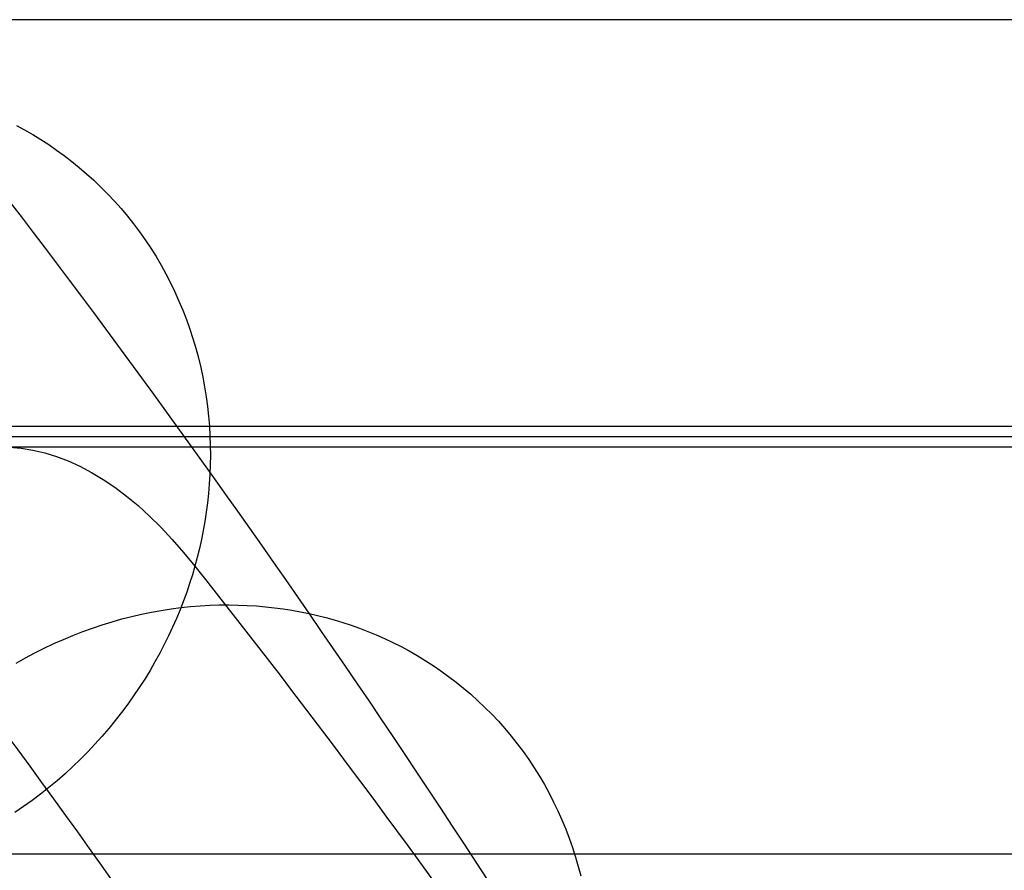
# Model space of a CAD drawing. Extents: x -37 to 483, y -973 to -253.
# Tile 152 of 197: x 69 to 100, y -283 to -256. Entities that reach past the tile are written whole.
import ezdxf

# ---------------------------------------------------------------- set-up
doc = ezdxf.new("R2010")
doc.units = 0
doc.layers.add('PREDEFINITO', color=7, linetype='CONTINUOUS')

msp = doc.modelspace()

# ---------------------------------------------------------------- linework, layer by layer
at = {"layer": 'PREDEFINITO'}
for p, q in [((405.929, -255.862, 145.138), (39.528, -255.862, 145.138)), ((68.895, -259.226, 220.636), (69.154, -259.366, 220.533)), ((69.154, -259.366, 220.533), (69.412, -259.515, 220.428)), ((69.412, -259.515, 220.428), (69.667, -259.67, 220.321)), ((69.667, -259.67, 220.321), (69.919, -259.834, 220.212)), ((69.919, -259.834, 220.212), (70.167, -260.005, 220.102)), ((70.167, -260.005, 220.102), (70.413, -260.183, 219.99)), ((70.413, -260.183, 219.99), (70.654, -260.368, 219.877)), ((70.654, -260.368, 219.877), (70.892, -260.561, 219.763)), ((70.892, -260.561, 219.763), (71.125, -260.761, 219.647)), ((71.125, -260.761, 219.647), (71.354, -260.968, 219.53)), ((71.354, -260.968, 219.53), (71.577, -261.182, 219.412)), ((71.577, -261.182, 219.412), (71.796, -261.403, 219.292)), ((71.796, -261.403, 219.292), (72.009, -261.631, 219.172)), ((72.009, -261.631, 219.172), (72.216, -261.865, 219.051)), ((72.216, -261.865, 219.051), (72.418, -262.105, 218.93)), ((72.418, -262.105, 218.93), (72.613, -262.351, 218.808)), ((72.613, -262.351, 218.808), (72.802, -262.604, 218.686)), ((72.802, -262.604, 218.686), (72.984, -262.862, 218.563)), ((72.984, -262.862, 218.563), (73.159, -263.125, 218.44)), ((73.159, -263.125, 218.44), (73.328, -263.394, 218.317)), ((73.328, -263.394, 218.317), (73.489, -263.667, 218.194)), ((73.489, -263.667, 218.194), (73.642, -263.945, 218.072)), ((73.642, -263.945, 218.072), (73.789, -264.228, 217.949)), ((73.789, -264.228, 217.949), (73.927, -264.514, 217.828)), ((73.927, -264.514, 217.828), (74.058, -264.805, 217.706)), ((74.058, -264.805, 217.706), (74.181, -265.098, 217.586)), ((74.181, -265.098, 217.586), (74.295, -265.395, 217.466)), ((74.295, -265.395, 217.466), (74.402, -265.695, 217.347)), ((74.402, -265.695, 217.347), (74.501, -265.998, 217.229)), ((74.501, -265.998, 217.229), (74.592, -266.302, 217.113)), ((74.592, -266.302, 217.113), (74.674, -266.608, 216.997)), ((74.674, -266.608, 216.997), (74.748, -266.916, 216.883)), ((74.748, -266.916, 216.883), (74.814, -267.226, 216.77)), ((74.814, -267.226, 216.77), (74.872, -267.536, 216.659)), ((74.872, -267.536, 216.659), (74.922, -267.847, 216.55)), ((74.922, -267.847, 216.55), (74.964, -268.158, 216.442)), ((74.964, -268.158, 216.442), (74.998, -268.469, 216.336)), ((74.998, -268.469, 216.336), (75.024, -268.78, 216.232)), ((389.544, -268.797, 156.514), (55.914, -268.797, 156.514)), ((75.024, -268.78, 216.232), (75.042, -269.09, 216.13)), ((405.929, -269.123, 144.834), (39.528, -269.123, 144.834)), ((75.042, -269.09, 216.13), (75.053, -269.399, 216.03)), ((405.929, -269.448, 133.153), (39.528, -269.448, 133.153)), ((68.67, -269.449, 193.949), (69.045, -269.481, 195.288)), ((69.045, -269.481, 195.288), (69.42, -269.541, 196.626)), ((69.42, -269.541, 196.626), (69.794, -269.628, 197.961)), ((75.053, -269.399, 216.03), (75.056, -269.708, 215.931)), ((69.794, -269.628, 197.961), (70.167, -269.743, 199.294)), ((70.167, -269.743, 199.294), (70.54, -269.885, 200.623)), ((70.54, -269.885, 200.623), (70.912, -270.054, 201.949)), ((75.056, -269.708, 215.931), (75.052, -270.014, 215.835)), ((70.912, -270.054, 201.949), (71.283, -270.251, 203.271)), ((75.052, -270.014, 215.835), (75.04, -270.319, 215.742)), ((71.283, -270.251, 203.271), (71.653, -270.474, 204.589)), ((71.653, -270.474, 204.589), (72.022, -270.725, 205.902)), ((75.04, -270.319, 215.742), (75.021, -270.623, 215.65)), ((72.022, -270.725, 205.902), (72.39, -271.002, 207.21)), ((75.021, -270.623, 215.65), (74.996, -270.924, 215.561)), ((72.39, -271.002, 207.21), (72.756, -271.306, 208.513)), ((74.996, -270.924, 215.561), (74.963, -271.222, 215.474)), ((72.756, -271.306, 208.513), (73.121, -271.638, 209.81)), ((74.963, -271.222, 215.474), (74.924, -271.519, 215.389)), ((73.121, -271.638, 209.81), (73.484, -271.996, 211.1)), ((74.924, -271.519, 215.389), (74.879, -271.812, 215.306)), ((73.484, -271.996, 211.1), (73.845, -272.38, 212.384)), ((74.879, -271.812, 215.306), (74.827, -272.102, 215.226)), ((73.845, -272.38, 212.384), (74.205, -272.792, 213.661)), ((74.77, -272.389, 215.149), (74.706, -272.673, 215.073)), ((74.827, -272.102, 215.226), (74.77, -272.389, 215.149)), ((74.706, -272.673, 215.073), (74.637, -272.953, 215)), ((74.205, -272.792, 213.661), (74.563, -273.23, 214.93)), ((74.637, -272.953, 215), (74.563, -273.23, 214.93)), ((74.563, -273.23, 214.93), (74.483, -273.505, 214.861)), ((74.483, -273.505, 214.861), (74.396, -273.781, 214.793)), ((74.396, -273.781, 214.793), (74.302, -274.058, 214.727)), ((74.302, -274.058, 214.727), (74.201, -274.336, 214.662)), ((73.495, -274.638, 266.055), (73.806, -274.59, 266.002)), ((73.806, -274.59, 266.002), (74.115, -274.55, 265.946)), ((74.201, -274.336, 214.662), (74.093, -274.614, 214.598)), ((74.115, -274.55, 265.946), (74.423, -274.518, 265.888)), ((74.423, -274.518, 265.888), (74.73, -274.493, 265.828)), ((74.73, -274.493, 265.828), (75.034, -274.475, 265.766)), ((75.034, -274.475, 265.766), (75.336, -274.465, 265.701)), ((75.336, -274.465, 265.701), (75.636, -274.462, 265.634)), ((75.636, -274.462, 265.634), (75.933, -274.467, 265.566)), ((75.933, -274.467, 265.566), (76.227, -274.478, 265.496)), ((76.227, -274.478, 265.496), (76.518, -274.496, 265.423)), ((76.518, -274.496, 265.423), (76.805, -274.521, 265.35)), ((76.805, -274.521, 265.35), (77.09, -274.552, 265.275)), ((77.09, -274.552, 265.275), (77.37, -274.589, 265.198)), ((77.37, -274.589, 265.198), (77.647, -274.632, 265.12)), ((72.245, -274.91, 266.24), (72.558, -274.83, 266.198)), ((72.558, -274.83, 266.198), (72.871, -274.758, 266.153)), ((72.871, -274.758, 266.153), (73.183, -274.694, 266.106)), ((73.183, -274.694, 266.106), (73.495, -274.638, 266.055)), ((73.978, -274.892, 214.537), (73.856, -275.17, 214.476)), ((74.093, -274.614, 214.598), (73.978, -274.892, 214.537)), ((77.647, -274.632, 265.12), (77.919, -274.681, 265.041)), ((77.919, -274.681, 265.041), (78.188, -274.736, 264.961)), ((78.188, -274.736, 264.961), (78.455, -274.797, 264.879)), ((78.455, -274.797, 264.879), (78.722, -274.865, 264.795)), ((78.722, -274.865, 264.795), (78.99, -274.939, 264.708)), ((71, -275.31, 266.379), (71.309, -275.198, 266.349)), ((71.309, -275.198, 266.349), (71.62, -275.094, 266.316)), ((71.62, -275.094, 266.316), (71.932, -274.998, 266.28)), ((71.932, -274.998, 266.28), (72.245, -274.91, 266.24)), ((73.856, -275.17, 214.476), (73.727, -275.447, 214.418)), ((78.99, -274.939, 264.708), (79.257, -275.02, 264.619)), ((79.257, -275.02, 264.619), (79.525, -275.108, 264.527)), ((79.525, -275.108, 264.527), (79.792, -275.203, 264.433)), ((79.792, -275.203, 264.433), (80.058, -275.306, 264.337)), ((70.385, -275.558, 266.43), (70.691, -275.43, 266.406)), ((70.691, -275.43, 266.406), (71, -275.31, 266.379)), ((73.727, -275.447, 214.418), (73.59, -275.724, 214.361)), ((80.058, -275.306, 264.337), (80.323, -275.415, 264.238)), ((80.323, -275.415, 264.238), (80.587, -275.532, 264.137)), ((69.48, -275.989, 266.481), (69.779, -275.838, 266.467)), ((69.779, -275.838, 266.467), (70.081, -275.694, 266.45)), ((70.081, -275.694, 266.45), (70.385, -275.558, 266.43)), ((73.59, -275.724, 214.361), (73.446, -276, 214.306)), ((80.587, -275.532, 264.137), (80.849, -275.656, 264.033)), ((80.849, -275.656, 264.033), (81.11, -275.788, 263.928)), ((81.11, -275.788, 263.928), (81.368, -275.927, 263.82)), ((68.891, -276.314, 266.498), (69.184, -276.148, 266.491)), ((69.184, -276.148, 266.491), (69.48, -275.989, 266.481)), ((73.446, -276, 214.306), (73.295, -276.275, 214.254)), ((81.368, -275.927, 263.82), (81.624, -276.074, 263.71)), ((81.624, -276.074, 263.71), (81.878, -276.227, 263.598)), ((73.295, -276.275, 214.254), (73.137, -276.548, 214.203)), ((81.878, -276.227, 263.598), (82.128, -276.389, 263.484)), ((82.128, -276.389, 263.484), (82.376, -276.557, 263.368)), ((73.137, -276.548, 214.203), (72.971, -276.819, 214.155)), ((82.376, -276.557, 263.368), (82.619, -276.733, 263.251)), ((82.619, -276.733, 263.251), (82.859, -276.916, 263.132)), ((72.798, -277.089, 214.109), (72.618, -277.356, 214.065)), ((72.971, -276.819, 214.155), (72.798, -277.089, 214.109)), ((82.859, -276.916, 263.132), (83.095, -277.107, 263.011)), ((72.618, -277.356, 214.065), (72.431, -277.62, 214.024)), ((83.095, -277.107, 263.011), (83.326, -277.304, 262.888)), ((83.326, -277.304, 262.888), (83.553, -277.509, 262.764)), ((72.431, -277.62, 214.024), (72.236, -277.881, 213.985)), ((83.553, -277.509, 262.764), (83.774, -277.72, 262.639)), ((83.774, -277.72, 262.639), (83.991, -277.938, 262.513)), ((72.236, -277.881, 213.985), (72.035, -278.139, 213.949)), ((83.991, -277.938, 262.513), (84.202, -278.163, 262.385)), ((72.035, -278.139, 213.949), (71.826, -278.394, 213.916)), ((84.202, -278.163, 262.385), (84.407, -278.394, 262.257)), ((71.611, -278.644, 213.886), (71.389, -278.89, 213.858)), ((71.826, -278.394, 213.916), (71.611, -278.644, 213.886)), ((84.407, -278.394, 262.257), (84.606, -278.631, 262.127)), ((84.606, -278.631, 262.127), (84.799, -278.875, 261.997)), ((71.389, -278.89, 213.858), (71.161, -279.132, 213.833)), ((84.799, -278.875, 261.997), (84.986, -279.124, 261.866)), ((71.161, -279.132, 213.833), (70.926, -279.369, 213.811)), ((84.986, -279.124, 261.866), (85.165, -279.379, 261.735)), ((70.926, -279.369, 213.811), (70.684, -279.602, 213.792)), ((85.165, -279.379, 261.735), (85.338, -279.639, 261.604)), ((70.437, -279.828, 213.776), (70.184, -280.05, 213.764)), ((70.684, -279.602, 213.792), (70.437, -279.828, 213.776)), ((85.338, -279.639, 261.604), (85.504, -279.904, 261.472)), ((85.504, -279.904, 261.472), (85.663, -280.174, 261.34)), ((70.184, -280.05, 213.764), (69.926, -280.265, 213.754)), ((85.663, -280.174, 261.34), (85.814, -280.449, 261.208)), ((69.662, -280.474, 213.748), (69.393, -280.677, 213.744)), ((69.926, -280.265, 213.754), (69.662, -280.474, 213.748)), ((85.814, -280.449, 261.208), (85.957, -280.727, 261.077)), ((69.393, -280.677, 213.744), (69.119, -280.874, 213.744)), ((85.957, -280.727, 261.077), (86.093, -281.01, 260.946)), ((69.119, -280.874, 213.744), (68.84, -281.064, 213.747)), ((86.093, -281.01, 260.946), (86.221, -281.297, 260.815)), ((86.221, -281.297, 260.815), (86.341, -281.587, 260.684)), ((86.341, -281.587, 260.684), (86.454, -281.88, 260.555)), ((86.454, -281.88, 260.555), (86.558, -282.176, 260.426)), ((390.527, -282.383, 144.529), (54.93, -282.383, 144.529)), ((86.558, -282.176, 260.426), (86.653, -282.475, 260.298)), ((86.653, -282.475, 260.298), (86.741, -282.776, 260.172)), ((86.741, -282.776, 260.172), (86.821, -283.078, 260.046))]:
    msp.add_line(p, q, dxfattribs=at)
at = {"layer": 'PREDEFINITO', "extrusion": (0.963019, 0.006181, -0.269363)}
for centre, radius, start, end in [((-1272.258, -118.898, 2.228), 1072.292, 19.031551, 24.163342), ((-1274.303, -120.064, -12.945), 1064.204, 19.031551, 24.163342), ((-1275.025, -119.557, -0.361), 1062.093, 19.031514, 24.163379), ((-1275.168, -118.832, 12.223), 1059.365, 19.03056, 23.593203)]:
    msp.add_arc(centre, radius, start, end, dxfattribs=at)

doc.saveas('drawing.dxf')
